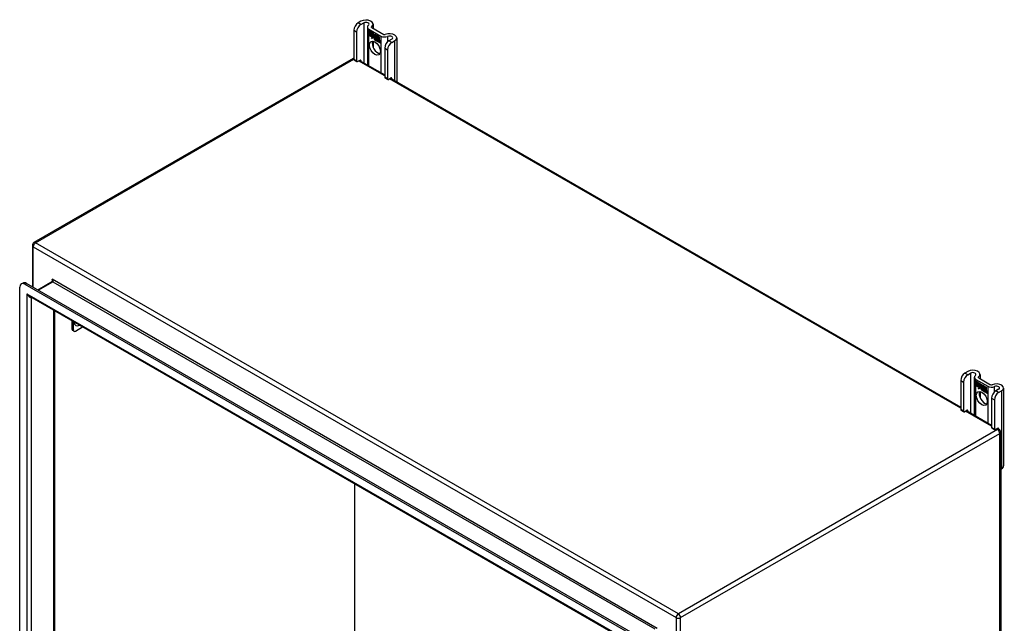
# Model space of a CAD drawing. Header units: inches. Extents: x 11 to 168, y 11 to 114.
# Tile 62 of 62: x 142 to 168, y 67 to 83. Entities that reach past the tile are written whole.
import ezdxf

# ---------------------------------------------------------------- set-up
doc = ezdxf.new("R2010")
doc.units = ezdxf.units.IN
doc.header["$MEASUREMENT"] = 0
doc.layers.add('Visible Edges(ANSI)', color=7, linetype='Continuous', lineweight=25)
doc.layers.add('Visible Tangent Edges(ANSI)', color=7, linetype='Continuous', lineweight=25)

msp = doc.modelspace()

# ---------------------------------------------------------------- linework, layer by layer
at = {"layer": 'Visible Edges(ANSI)'}
for p, q in [((151.426, 83.287), (151.35, 83.244)), ((151.425, 83.201), (151.5, 83.244)), ((151.597, 83.135), (151.597, 82.144)), ((151.711, 83.122), (152.024, 82.942)), ((151.746, 83.211), (151.746, 83.103)), ((151.24, 83.053), (151.24, 82.287)), ((151.314, 83.01), (151.314, 82.244)), ((151.637, 83.08), (151.95, 82.899)), ((151.64, 83.027), (151.759, 82.959)), ((151.64, 82.994), (151.64, 83.027)), ((151.64, 82.994), (151.641, 82.995)), ((151.728, 82.944), (151.64, 82.994)), ((151.64, 82.957), (151.64, 82.99)), ((151.64, 82.99), (151.728, 82.94)), ((151.64, 82.957), (151.641, 82.957)), ((151.728, 82.907), (151.64, 82.957)), ((151.64, 82.953), (151.728, 82.902)), ((151.64, 82.92), (151.64, 82.953)), ((151.64, 82.92), (151.641, 82.92)), ((151.726, 82.87), (151.64, 82.92)), ((151.641, 83.026), (151.641, 82.995)), ((151.641, 83.026), (151.642, 83.026)), ((151.758, 82.958), (151.641, 83.026)), ((151.641, 82.995), (151.727, 82.945)), ((151.641, 82.989), (151.641, 82.957)), ((151.641, 82.989), (151.642, 82.989)), ((151.727, 82.939), (151.641, 82.989)), ((151.641, 82.957), (151.727, 82.908)), ((151.641, 82.952), (151.642, 82.952)), ((151.727, 82.902), (151.641, 82.952)), ((151.641, 82.952), (151.641, 82.92)), ((151.641, 82.92), (151.727, 82.87)), ((151.704, 82.834), (151.726, 82.87)), ((151.743, 82.859), (151.704, 82.834)), ((151.727, 82.87), (151.706, 82.837)), ((151.706, 82.837), (151.743, 82.86)), ((151.708, 82.837), (151.743, 82.86)), ((151.726, 82.87), (151.727, 82.871)), ((151.727, 82.945), (151.727, 82.973)), ((151.727, 82.973), (151.73, 82.971)), ((151.727, 82.945), (151.728, 82.945)), ((151.727, 82.939), (151.728, 82.94)), ((151.727, 82.908), (151.727, 82.939)), ((151.727, 82.908), (151.728, 82.908)), ((151.727, 82.902), (151.728, 82.902)), ((151.727, 82.874), (151.727, 82.902)), ((151.727, 82.874), (151.728, 82.874)), ((151.729, 82.873), (151.727, 82.874)), ((151.728, 82.972), (151.728, 82.944)), ((151.728, 82.972), (151.728, 82.972)), ((151.73, 82.971), (151.728, 82.972)), ((151.728, 82.94), (151.728, 82.907)), ((151.728, 82.902), (151.728, 82.874)), ((151.728, 82.874), (151.741, 82.895)), ((151.728, 82.874), (151.73, 82.874)), ((151.728, 82.874), (151.728, 82.874)), ((151.741, 82.893), (151.729, 82.873)), ((151.729, 82.874), (151.729, 82.874)), ((151.73, 82.971), (151.761, 82.902)), ((151.73, 82.971), (151.73, 82.971)), ((151.76, 82.902), (151.73, 82.971)), ((151.741, 82.895), (151.743, 82.884)), ((151.741, 82.893), (151.741, 82.894)), ((151.741, 82.894), (151.741, 82.893)), ((151.743, 82.882), (151.741, 82.893)), ((151.761, 82.902), (151.743, 82.882)), ((151.743, 82.884), (151.76, 82.902)), ((151.743, 82.884), (151.744, 82.885)), ((151.743, 82.86), (151.745, 82.845)), ((151.743, 82.859), (151.743, 82.859)), ((151.745, 82.844), (151.743, 82.859)), ((151.761, 82.902), (151.744, 82.885)), ((151.744, 82.884), (151.744, 82.884)), ((151.745, 82.845), (151.773, 82.874)), ((151.773, 82.872), (151.745, 82.844)), ((151.747, 82.846), (151.773, 82.873)), ((151.758, 82.958), (151.759, 82.958)), ((151.774, 82.922), (151.758, 82.958)), ((151.759, 82.959), (151.774, 82.923)), ((151.76, 82.902), (151.761, 82.903)), ((151.773, 82.874), (151.779, 82.858)), ((151.773, 82.872), (151.773, 82.873)), ((151.779, 82.857), (151.773, 82.872)), ((151.774, 82.923), (151.787, 82.943)), ((151.787, 82.942), (151.774, 82.922)), ((151.774, 82.923), (151.776, 82.924)), ((151.775, 82.923), (151.775, 82.924)), ((151.779, 82.857), (151.78, 82.858)), ((151.78, 82.859), (151.78, 82.858)), ((151.786, 82.892), (151.817, 82.921)), ((151.786, 82.892), (151.788, 82.892)), ((151.804, 82.852), (151.786, 82.892)), ((151.787, 82.943), (151.846, 82.908)), ((151.787, 82.942), (151.787, 82.942)), ((151.845, 82.908), (151.787, 82.942)), ((151.787, 82.942), (151.787, 82.942)), ((151.817, 82.92), (151.787, 82.891)), ((151.787, 82.891), (151.805, 82.85)), ((151.788, 82.892), (151.817, 82.921)), ((151.788, 82.892), (151.788, 82.892)), ((151.817, 82.921), (151.82, 82.919)), ((151.817, 82.92), (151.818, 82.921)), ((151.819, 82.919), (151.817, 82.92)), ((151.819, 82.919), (151.82, 82.919)), ((151.819, 82.841), (151.819, 82.919)), ((151.82, 82.919), (151.82, 82.842)), ((151.845, 82.908), (151.846, 82.908)), ((151.845, 82.811), (151.845, 82.908)), ((151.846, 82.908), (151.846, 82.808)), ((151.849, 82.813), (151.849, 82.906)), ((151.849, 82.906), (151.876, 82.891)), ((151.85, 82.905), (151.851, 82.906)), ((151.85, 82.905), (151.85, 82.815)), ((151.875, 82.891), (151.85, 82.905)), ((151.875, 82.891), (151.876, 82.891)), ((151.875, 82.81), (151.875, 82.891)), ((151.876, 82.891), (151.876, 82.809)), ((151.879, 82.807), (151.879, 82.889)), ((151.879, 82.889), (151.906, 82.874)), ((151.88, 82.888), (151.88, 82.807)), ((151.88, 82.888), (151.88, 82.888)), ((151.905, 82.874), (151.88, 82.888)), ((151.905, 82.874), (151.906, 82.874)), ((151.905, 82.794), (151.905, 82.874)), ((151.906, 82.874), (151.906, 82.793)), ((151.706, 82.837), (151.708, 82.837)), ((151.707, 82.837), (151.706, 82.835)), ((151.745, 82.845), (151.747, 82.846)), ((151.746, 82.846), (151.746, 82.845)), ((151.746, 82.765), (151.746, 82.607)), ((151.78, 82.853), (151.782, 82.854)), ((151.781, 82.829), (151.814, 82.811)), ((151.782, 82.828), (151.782, 82.829)), ((151.814, 82.81), (151.782, 82.828)), ((151.783, 82.837), (151.804, 82.825)), ((151.783, 82.837), (151.783, 82.837)), ((151.805, 82.824), (151.783, 82.837)), ((151.787, 82.844), (151.789, 82.845)), ((151.803, 82.848), (151.803, 82.848)), ((151.804, 82.852), (151.804, 82.852)), ((151.804, 82.825), (151.805, 82.825)), ((151.805, 82.825), (151.805, 82.825)), ((151.808, 82.8), (151.808, 82.801)), ((151.808, 82.801), (151.808, 82.792)), ((151.808, 82.792), (151.808, 82.8)), ((151.808, 82.792), (151.808, 82.793)), ((151.813, 82.786), (151.835, 82.802)), ((151.813, 82.786), (151.815, 82.787)), ((151.827, 82.778), (151.813, 82.786)), ((151.814, 82.811), (151.815, 82.811)), ((151.835, 82.802), (151.814, 82.786)), ((151.814, 82.786), (151.827, 82.779)), ((151.815, 82.811), (151.815, 82.811)), ((151.835, 82.802), (151.815, 82.787)), ((151.815, 82.787), (151.815, 82.787)), ((151.819, 82.841), (151.82, 82.842)), ((151.839, 82.83), (151.819, 82.841)), ((151.82, 82.842), (151.839, 82.83)), ((151.835, 82.802), (151.823, 82.836)), ((151.823, 82.836), (151.837, 82.828)), ((151.824, 82.835), (151.824, 82.836)), ((151.824, 82.835), (151.835, 82.802)), ((151.837, 82.828), (151.824, 82.835)), ((151.827, 82.779), (151.839, 82.792)), ((151.839, 82.791), (151.827, 82.778)), ((151.827, 82.779), (151.829, 82.779)), ((151.828, 82.779), (151.828, 82.779)), ((151.829, 82.779), (151.84, 82.791)), ((151.835, 82.802), (151.835, 82.802)), ((151.837, 82.828), (151.837, 82.828)), ((151.844, 82.805), (151.837, 82.828)), ((151.837, 82.828), (151.844, 82.805)), ((151.839, 82.83), (151.845, 82.811)), ((151.839, 82.83), (151.84, 82.83)), ((151.846, 82.808), (151.839, 82.83)), ((151.839, 82.792), (151.842, 82.79)), ((151.839, 82.791), (151.84, 82.791)), ((151.841, 82.79), (151.839, 82.791)), ((151.841, 82.79), (151.842, 82.79)), ((151.848, 82.766), (151.841, 82.79)), ((151.842, 82.79), (151.848, 82.766)), ((151.844, 82.805), (151.844, 82.805)), ((151.846, 82.804), (151.844, 82.805)), ((151.844, 82.805), (151.846, 82.804)), ((151.845, 82.811), (151.846, 82.812)), ((151.846, 82.804), (151.858, 82.816)), ((151.858, 82.815), (151.846, 82.804)), ((151.846, 82.804), (151.847, 82.805)), ((151.858, 82.816), (151.847, 82.805)), ((151.847, 82.805), (151.847, 82.805)), ((151.848, 82.766), (151.862, 82.759)), ((151.848, 82.766), (151.849, 82.766)), ((151.862, 82.758), (151.848, 82.766)), ((151.856, 82.82), (151.849, 82.813)), ((151.85, 82.815), (151.856, 82.821)), ((151.85, 82.815), (151.851, 82.816)), ((151.85, 82.794), (151.871, 82.808)), ((151.85, 82.794), (151.851, 82.795)), ((151.862, 82.759), (151.85, 82.794)), ((151.851, 82.816), (151.856, 82.821)), ((151.851, 82.815), (151.851, 82.815)), ((151.851, 82.795), (151.871, 82.808)), ((151.872, 82.808), (151.851, 82.793)), ((151.851, 82.794), (151.851, 82.795)), ((151.851, 82.793), (151.862, 82.758)), ((151.856, 82.821), (151.875, 82.81)), ((151.856, 82.82), (151.857, 82.82)), ((151.876, 82.809), (151.856, 82.82)), ((151.858, 82.815), (151.858, 82.816)), ((151.858, 82.816), (151.872, 82.808)), ((151.871, 82.808), (151.858, 82.815)), ((151.862, 82.759), (151.862, 82.759)), ((151.869, 82.754), (151.877, 82.805)), ((151.877, 82.804), (151.869, 82.754)), ((151.869, 82.754), (151.869, 82.755)), ((151.869, 82.754), (151.88, 82.748)), ((151.88, 82.747), (151.869, 82.754)), ((151.871, 82.808), (151.871, 82.808)), ((151.875, 82.81), (151.876, 82.81)), ((151.877, 82.805), (151.887, 82.799)), ((151.877, 82.804), (151.878, 82.804)), ((151.887, 82.799), (151.877, 82.804)), ((151.879, 82.807), (151.88, 82.807)), ((151.89, 82.8), (151.879, 82.807)), ((151.88, 82.807), (151.891, 82.801)), ((151.88, 82.748), (151.883, 82.769)), ((151.884, 82.768), (151.88, 82.747)), ((151.88, 82.748), (151.88, 82.749)), ((151.886, 82.79), (151.887, 82.799)), ((151.887, 82.799), (151.886, 82.79)), ((151.886, 82.79), (151.886, 82.79)), ((151.889, 82.788), (151.886, 82.79)), ((151.886, 82.79), (151.889, 82.788)), ((151.887, 82.799), (151.887, 82.799)), ((151.889, 82.788), (151.89, 82.789)), ((151.891, 82.801), (151.89, 82.795)), ((151.89, 82.8), (151.891, 82.801)), ((151.89, 82.794), (151.89, 82.8)), ((151.89, 82.794), (151.892, 82.795)), ((151.89, 82.789), (151.89, 82.789)), ((151.891, 82.796), (151.891, 82.795)), ((151.891, 82.784), (151.892, 82.784)), ((151.892, 82.79), (151.894, 82.791)), ((151.904, 82.769), (151.899, 82.737)), ((151.899, 82.737), (151.904, 82.769)), ((151.899, 82.737), (151.91, 82.731)), ((151.899, 82.737), (151.899, 82.737)), ((151.91, 82.73), (151.899, 82.737)), ((151.905, 82.794), (151.906, 82.794)), ((151.91, 82.731), (151.913, 82.751)), ((151.914, 82.751), (151.91, 82.73)), ((151.91, 82.731), (151.91, 82.731)), ((151.913, 82.751), (151.914, 82.752)), ((151.917, 82.77), (151.918, 82.77)), ((151.919, 82.766), (151.92, 82.766)), ((151.921, 82.773), (151.922, 82.774)), ((151.921, 82.766), (151.922, 82.767)), ((151.928, 82.72), (151.934, 82.752)), ((151.928, 82.72), (151.929, 82.72)), ((151.94, 82.713), (151.928, 82.72)), ((151.934, 82.751), (151.929, 82.72)), ((151.929, 82.72), (151.939, 82.714)), ((151.939, 82.714), (151.945, 82.745)), ((151.939, 82.714), (151.94, 82.714)), ((151.946, 82.745), (151.94, 82.713)), ((152.235, 82.82), (152.16, 82.776)), ((152.234, 82.734), (152.31, 82.777)), ((152.364, 82.854), (152.364, 81.701)), ((152.05, 82.585), (152.05, 81.819)), ((152.124, 82.542), (152.124, 81.777)), ((151.221, 82.313), (142.855, 77.482)), ((151.246, 82.273), (151.321, 82.23)), ((151.336, 82.231), (151.404, 82.27)), ((151.391, 82.263), (152.05, 81.883)), ((151.426, 82.258), (151.426, 82.243)), ((152.056, 81.805), (152.13, 81.762)), ((152.146, 81.764), (152.213, 81.803)), ((152.201, 81.796), (167.15, 73.164)), ((152.235, 81.79), (152.235, 81.775)), ((142.813, 77.409), (142.813, 76.323)), ((142.522, 76.4), (142.559, 76.422)), ((158.626, 67.193), (142.658, 76.412)), ((143.337, 76.458), (142.958, 76.239)), ((142.481, 61.138), (142.481, 76.31)), ((142.62, 76.391), (158.589, 67.171)), ((158.497, 66.975), (142.747, 76.068)), ((143.393, 75.695), (143.393, 61.521)), ((143.849, 75.432), (143.849, 75.217)), ((143.888, 75.194), (143.888, 75.409)), ((143.905, 75.158), (143.866, 75.181)), ((143.944, 75.162), (144.13, 75.27)), ((167.336, 74.102), (167.26, 74.058)), ((167.15, 73.867), (167.15, 73.101)), ((167.224, 73.824), (167.224, 73.058)), ((167.335, 74.015), (167.41, 74.059)), ((167.507, 73.95), (167.507, 72.958)), ((167.547, 73.894), (167.86, 73.713)), ((167.55, 73.841), (167.669, 73.773)), ((167.55, 73.809), (167.55, 73.841)), ((167.551, 73.84), (167.551, 73.841)), ((167.551, 73.84), (167.551, 73.809)), ((167.668, 73.773), (167.551, 73.84)), ((167.621, 73.937), (167.934, 73.756)), ((167.656, 74.025), (167.656, 73.917)), ((167.55, 73.809), (167.551, 73.809)), ((167.638, 73.758), (167.55, 73.809)), ((167.55, 73.772), (167.55, 73.804)), ((167.55, 73.804), (167.638, 73.754)), ((167.55, 73.772), (167.551, 73.772)), ((167.638, 73.721), (167.55, 73.772)), ((167.55, 73.767), (167.638, 73.717)), ((167.55, 73.734), (167.55, 73.767)), ((167.55, 73.734), (167.551, 73.735)), ((167.636, 73.685), (167.55, 73.734)), ((167.551, 73.809), (167.637, 73.759)), ((167.551, 73.803), (167.551, 73.804)), ((167.551, 73.803), (167.551, 73.772)), ((167.637, 73.754), (167.551, 73.803)), ((167.551, 73.772), (167.637, 73.722)), ((167.551, 73.766), (167.551, 73.766)), ((167.637, 73.716), (167.551, 73.766)), ((167.551, 73.766), (167.551, 73.735)), ((167.551, 73.735), (167.637, 73.685)), ((167.614, 73.649), (167.636, 73.685)), ((167.653, 73.673), (167.614, 73.649)), ((167.637, 73.685), (167.616, 73.651)), ((167.616, 73.651), (167.653, 73.675)), ((167.616, 73.651), (167.618, 73.652)), ((167.617, 73.651), (167.616, 73.65)), ((167.618, 73.652), (167.653, 73.675)), ((167.636, 73.685), (167.637, 73.685)), ((167.637, 73.759), (167.637, 73.787)), ((167.637, 73.787), (167.64, 73.786)), ((167.637, 73.759), (167.638, 73.759)), ((167.637, 73.754), (167.638, 73.754)), ((167.637, 73.722), (167.637, 73.754)), ((167.637, 73.722), (167.638, 73.722)), ((167.637, 73.716), (167.638, 73.717)), ((167.637, 73.688), (167.637, 73.716)), ((167.637, 73.688), (167.638, 73.688)), ((167.639, 73.687), (167.637, 73.688)), ((167.638, 73.786), (167.638, 73.787)), ((167.638, 73.786), (167.638, 73.758)), ((167.64, 73.785), (167.638, 73.786)), ((167.638, 73.754), (167.638, 73.721)), ((167.638, 73.717), (167.638, 73.688)), ((167.638, 73.688), (167.651, 73.709)), ((167.638, 73.688), (167.639, 73.689)), ((167.638, 73.688), (167.638, 73.688)), ((167.651, 73.708), (167.639, 73.687)), ((167.639, 73.689), (167.639, 73.689)), ((167.64, 73.786), (167.671, 73.716)), ((167.64, 73.785), (167.64, 73.785)), ((167.67, 73.717), (167.64, 73.785)), ((167.651, 73.709), (167.653, 73.698)), ((167.651, 73.708), (167.651, 73.708)), ((167.653, 73.697), (167.651, 73.708)), ((167.651, 73.708), (167.651, 73.708)), ((167.653, 73.698), (167.67, 73.717)), ((167.671, 73.716), (167.653, 73.697)), ((167.653, 73.698), (167.654, 73.699)), ((167.653, 73.675), (167.655, 73.659)), ((167.653, 73.673), (167.653, 73.674)), ((167.655, 73.658), (167.653, 73.673)), ((167.671, 73.717), (167.654, 73.699)), ((167.654, 73.698), (167.654, 73.699)), ((167.655, 73.659), (167.682, 73.688)), ((167.682, 73.687), (167.655, 73.658)), ((167.655, 73.659), (167.656, 73.66)), ((167.656, 73.66), (167.683, 73.688)), ((167.656, 73.66), (167.656, 73.659)), ((167.656, 73.579), (167.656, 73.421)), ((167.668, 73.773), (167.669, 73.773)), ((167.684, 73.736), (167.668, 73.773)), ((167.669, 73.773), (167.684, 73.737)), ((167.67, 73.717), (167.671, 73.717)), ((167.682, 73.688), (167.689, 73.672)), ((167.682, 73.687), (167.683, 73.687)), ((167.689, 73.672), (167.682, 73.687)), ((167.684, 73.737), (167.697, 73.757)), ((167.697, 73.756), (167.684, 73.736)), ((167.684, 73.737), (167.686, 73.738)), ((167.685, 73.738), (167.685, 73.738)), ((167.689, 73.672), (167.69, 73.672)), ((167.69, 73.673), (167.69, 73.672)), ((167.69, 73.667), (167.692, 73.668)), ((167.691, 73.644), (167.724, 73.625)), ((167.692, 73.651), (167.693, 73.651)), ((167.715, 73.638), (167.692, 73.651)), ((167.692, 73.643), (167.692, 73.643)), ((167.724, 73.624), (167.692, 73.643)), ((167.693, 73.651), (167.714, 73.639)), ((167.696, 73.706), (167.727, 73.736)), ((167.696, 73.706), (167.698, 73.707)), ((167.714, 73.666), (167.696, 73.706)), ((167.697, 73.756), (167.697, 73.757)), ((167.697, 73.757), (167.756, 73.723)), ((167.697, 73.757), (167.697, 73.756)), ((167.755, 73.723), (167.697, 73.756)), ((167.727, 73.735), (167.697, 73.706)), ((167.697, 73.706), (167.715, 73.665)), ((167.697, 73.659), (167.699, 73.66)), ((167.698, 73.707), (167.727, 73.735)), ((167.698, 73.706), (167.698, 73.707)), ((167.713, 73.662), (167.713, 73.663)), ((167.714, 73.666), (167.714, 73.666)), ((167.714, 73.639), (167.715, 73.64)), ((167.715, 73.64), (167.715, 73.639)), ((167.718, 73.615), (167.718, 73.615)), ((167.718, 73.607), (167.718, 73.615)), ((167.718, 73.615), (167.718, 73.606)), ((167.718, 73.607), (167.718, 73.607)), ((167.723, 73.601), (167.745, 73.616)), ((167.723, 73.601), (167.724, 73.601)), ((167.737, 73.592), (167.723, 73.601)), ((167.724, 73.625), (167.725, 73.626)), ((167.745, 73.617), (167.724, 73.601)), ((167.745, 73.616), (167.724, 73.601)), ((167.724, 73.601), (167.737, 73.593)), ((167.724, 73.601), (167.725, 73.601)), ((167.725, 73.625), (167.725, 73.625)), ((167.727, 73.736), (167.73, 73.734)), ((167.727, 73.735), (167.728, 73.735)), ((167.729, 73.734), (167.727, 73.735)), ((167.729, 73.734), (167.73, 73.734)), ((167.729, 73.656), (167.729, 73.734)), ((167.729, 73.656), (167.73, 73.656)), ((167.749, 73.644), (167.729, 73.656)), ((167.73, 73.734), (167.73, 73.656)), ((167.73, 73.656), (167.749, 73.645)), ((167.745, 73.616), (167.733, 73.651)), ((167.733, 73.651), (167.747, 73.643)), ((167.733, 73.65), (167.745, 73.616)), ((167.733, 73.65), (167.734, 73.65)), ((167.747, 73.642), (167.733, 73.65)), ((167.737, 73.593), (167.749, 73.606)), ((167.749, 73.605), (167.737, 73.592)), ((167.737, 73.593), (167.738, 73.594)), ((167.738, 73.594), (167.749, 73.606)), ((167.738, 73.594), (167.738, 73.593)), ((167.745, 73.616), (167.745, 73.617)), ((167.747, 73.643), (167.754, 73.62)), ((167.747, 73.642), (167.747, 73.642)), ((167.753, 73.619), (167.747, 73.642)), ((167.749, 73.645), (167.755, 73.626)), ((167.749, 73.644), (167.749, 73.644)), ((167.756, 73.622), (167.749, 73.644)), ((167.749, 73.606), (167.752, 73.604)), ((167.749, 73.605), (167.75, 73.606)), ((167.751, 73.604), (167.749, 73.605)), ((167.751, 73.604), (167.752, 73.604)), ((167.758, 73.58), (167.751, 73.604)), ((167.752, 73.604), (167.758, 73.581)), ((167.753, 73.619), (167.754, 73.62)), ((167.756, 73.618), (167.753, 73.619)), ((167.754, 73.62), (167.756, 73.619)), ((167.755, 73.723), (167.756, 73.723)), ((167.755, 73.626), (167.755, 73.723)), ((167.755, 73.626), (167.756, 73.626)), ((167.756, 73.723), (167.756, 73.622)), ((167.756, 73.619), (167.767, 73.631)), ((167.768, 73.63), (167.756, 73.618)), ((167.756, 73.619), (167.757, 73.62)), ((167.768, 73.63), (167.757, 73.62)), ((167.757, 73.619), (167.757, 73.619)), ((167.758, 73.581), (167.771, 73.573)), ((167.758, 73.58), (167.759, 73.581)), ((167.772, 73.572), (167.758, 73.58)), ((167.759, 73.628), (167.759, 73.721)), ((167.759, 73.721), (167.786, 73.706)), ((167.766, 73.634), (167.759, 73.628)), ((167.76, 73.72), (167.76, 73.629)), ((167.76, 73.72), (167.76, 73.72)), ((167.785, 73.705), (167.76, 73.72)), ((167.76, 73.629), (167.766, 73.635)), ((167.76, 73.629), (167.761, 73.63)), ((167.76, 73.608), (167.781, 73.622)), ((167.782, 73.622), (167.76, 73.608)), ((167.76, 73.608), (167.761, 73.609)), ((167.771, 73.573), (167.76, 73.608)), ((167.76, 73.608), (167.772, 73.572)), ((167.761, 73.63), (167.766, 73.635)), ((167.761, 73.63), (167.761, 73.629)), ((167.761, 73.609), (167.781, 73.623)), ((167.761, 73.608), (167.761, 73.609)), ((167.766, 73.635), (167.785, 73.624)), ((167.766, 73.634), (167.767, 73.635)), ((167.786, 73.623), (167.766, 73.634)), ((167.767, 73.631), (167.782, 73.622)), ((167.768, 73.63), (167.768, 73.63)), ((167.781, 73.622), (167.768, 73.63)), ((167.771, 73.573), (167.772, 73.573)), ((167.778, 73.569), (167.787, 73.619)), ((167.778, 73.569), (167.779, 73.569)), ((167.79, 73.562), (167.778, 73.569)), ((167.787, 73.619), (167.779, 73.569)), ((167.779, 73.569), (167.79, 73.563)), ((167.781, 73.622), (167.781, 73.623)), ((167.785, 73.705), (167.786, 73.706)), ((167.785, 73.624), (167.785, 73.705)), ((167.785, 73.624), (167.786, 73.624)), ((167.786, 73.706), (167.786, 73.623)), ((167.787, 73.619), (167.788, 73.619)), ((167.796, 73.613), (167.787, 73.619)), ((167.787, 73.619), (167.797, 73.614)), ((167.789, 73.621), (167.789, 73.703)), ((167.789, 73.703), (167.816, 73.688)), ((167.789, 73.621), (167.79, 73.621)), ((167.8, 73.615), (167.789, 73.621)), ((167.79, 73.703), (167.79, 73.621)), ((167.79, 73.703), (167.79, 73.703)), ((167.815, 73.688), (167.79, 73.703)), ((167.79, 73.621), (167.801, 73.615)), ((167.79, 73.563), (167.793, 73.583)), ((167.794, 73.583), (167.79, 73.562)), ((167.796, 73.613), (167.797, 73.614)), ((167.797, 73.614), (167.796, 73.604)), ((167.796, 73.604), (167.796, 73.613)), ((167.796, 73.604), (167.796, 73.604)), ((167.799, 73.602), (167.796, 73.604)), ((167.796, 73.604), (167.799, 73.603)), ((167.799, 73.603), (167.8, 73.604)), ((167.801, 73.615), (167.8, 73.61)), ((167.8, 73.615), (167.801, 73.615)), ((167.8, 73.609), (167.8, 73.615)), ((167.8, 73.609), (167.802, 73.61)), ((167.8, 73.603), (167.8, 73.603)), ((167.801, 73.61), (167.801, 73.609)), ((167.801, 73.598), (167.802, 73.599)), ((167.802, 73.605), (167.803, 73.605)), ((167.808, 73.551), (167.814, 73.583)), ((167.814, 73.583), (167.809, 73.552)), ((167.815, 73.688), (167.816, 73.688)), ((167.815, 73.608), (167.815, 73.688)), ((167.815, 73.608), (167.816, 73.608)), ((167.816, 73.688), (167.816, 73.607)), ((167.82, 73.545), (167.823, 73.566)), ((167.824, 73.565), (167.82, 73.545)), ((167.823, 73.566), (167.824, 73.566)), ((167.826, 73.584), (167.828, 73.585)), ((167.829, 73.58), (167.83, 73.581)), ((167.831, 73.588), (167.832, 73.589)), ((167.831, 73.581), (167.832, 73.582)), ((167.838, 73.534), (167.843, 73.566)), ((167.844, 73.566), (167.839, 73.534)), ((168.145, 73.634), (168.07, 73.591)), ((168.144, 73.548), (168.219, 73.591)), ((168.274, 73.668), (168.274, 71.627)), ((167.79, 73.563), (167.79, 73.563)), ((167.808, 73.551), (167.809, 73.552)), ((167.82, 73.545), (167.808, 73.551)), ((167.809, 73.552), (167.82, 73.545)), ((167.82, 73.545), (167.82, 73.546)), ((167.838, 73.534), (167.839, 73.535)), ((167.85, 73.527), (167.838, 73.534)), ((167.839, 73.534), (167.849, 73.528)), ((167.849, 73.528), (167.855, 73.559)), ((167.849, 73.528), (167.85, 73.529)), ((167.856, 73.559), (167.85, 73.527)), ((167.96, 73.4), (167.96, 72.634)), ((168.034, 73.357), (168.034, 72.591)), ((167.156, 73.087), (167.231, 73.044)), ((167.246, 73.046), (167.314, 73.085)), ((167.301, 73.077), (167.96, 72.697)), ((167.336, 73.072), (167.336, 73.057)), ((167.966, 72.62), (168.04, 72.577)), ((168.056, 72.578), (168.123, 72.617)), ((168.11, 72.61), (168.157, 72.583)), ((168.145, 72.605), (168.145, 72.59)), ((168.199, 72.51), (168.199, 56.318)), ((168.199, 71.538), (168.219, 71.55)), ((151.263, 66.493), (151.263, 71.152))]:
    msp.add_line(p, q, dxfattribs=at)
at = {"layer": 'Visible Edges(ANSI)', "flags": 128}
msp.add_lwpolyline([(143.34, 76.472), (143.34, 76.466), (143.339, 76.462), (143.338, 76.459), (143.337, 76.458)], dxfattribs=at)
at = {"layer": 'Visible Edges(ANSI)'}
for centre, start, end in [((151.263, 82.24), 105.8776, 120), ((142.897, 77.409), 120, 180), ((168.115, 72.51), 0, 60)]:
    msp.add_arc(centre, 0.084, start, end, dxfattribs=at)
for centre, major_axis, start_param, end_param in [((151.35, 83.116), (-0.078, -0.135), 3.926991, 5.497787), ((151.425, 83.074), (0.078, 0.135), 0.785398, 2.356194), ((151.558, 83.211), (0.188, 0), 5.640144, 8.63938), ((151.558, 83.211), (0.0825, 0), 5.640144, 8.63938), ((151.733, 83.135), (-0.136, 0), 5.640144, 7.068583), ((151.733, 83.135), (-0.031, 0), 5.640144, 7.068583), ((151.799, 82.821), (-0.021, 0.0364), 5.317289, 6.229324), ((151.799, 82.821), (-0.0206, 0.0357), 5.272274, 6.251395), ((151.8, 82.822), (-0.0206, 0.0357), 6.047724, 6.251395), ((151.799, 82.821), (-0.0187, 0.0323), 5.330385, 6.268672), ((151.799, 82.821), (-0.0183, 0.0317), 5.329545, 6.268672), ((152.046, 82.955), (-0.136, 0), 0.785398, 2.213838), ((152.046, 82.955), (0.031, 0), 3.926991, 5.35543), ((152.177, 82.854), (0.188, 0), 5.497787, 8.497023), ((152.177, 82.854), (0.0825, 0), 5.497787, 8.497023), ((151.868, 82.624), (-0.102, 0.176), 0.374433, 2.76716), ((151.787, 82.822), (-0.0123, 0.0214), 0.72544, 2.208898), ((151.805, 82.81), (-0.0249, 0.0431), 6.268672, 7.008625), ((151.805, 82.81), (-0.0245, 0.0424), 6.268672, 7.008625), ((151.787, 82.822), (0.012, -0.0207), 3.867033, 5.35049), ((151.806, 82.811), (-0.0249, 0.0431), 0.028947, 0.295885), ((151.79, 82.821), (-0.0064, 0.011), 0.453624, 1.914249), ((151.79, 82.821), (0.006, -0.0104), 3.639467, 5.055842), ((151.8, 82.822), (-0.0183, 0.0317), 6.051884, 6.268672), ((151.806, 82.811), (-0.0245, 0.0424), 6.268672, 6.283185), ((151.798, 82.826), (-0.0109, 0.0188), 5.836026, 6.985262), ((151.798, 82.826), (-0.0105, 0.0182), 5.836026, 6.946368), ((151.792, 82.86), (-0.0379, 0.0657), 2.208898, 2.658734), ((151.799, 82.827), (-0.0109, 0.0188), 0.065067, 0.331662), ((151.792, 82.86), (0.0376, -0.0651), 5.35049, 5.792995), ((151.798, 82.836), (-0.0196, 0.0339), 1.914249, 2.72139), ((151.798, 82.836), (0.0192, -0.0332), 5.055842, 5.891549), ((151.799, 82.827), (-0.0105, 0.0182), 6.079217, 6.283185), ((151.796, 82.833), (0.0072, -0.0125), 1.678399, 2.694434), ((151.796, 82.833), (-0.0068, 0.0119), 4.819991, 5.836026), ((151.797, 82.834), (0.006, -0.0103), 0.287189, 1.678399), ((151.802, 82.834), (0.0095, -0.0165), 1.201563, 2.270327), ((151.802, 82.834), (-0.0091, 0.0158), 4.343155, 5.413588), ((151.797, 82.834), (0.0063, -0.011), 0.251695, 1.678399), ((151.791, 82.835), (0.0173, -0.0299), 0.38335, 1.201563), ((151.791, 82.835), (0.0176, -0.0305), 0.369234, 1.201563), ((151.924, 82.737), (-0.0294, 0.051), 0.219898, 0.610865), ((151.924, 82.737), (-0.0291, 0.0503), 0.219898, 0.610865), ((151.907, 82.765), (-0.0146, 0.0253), 5.48867, 6.513784), ((151.907, 82.765), (-0.015, 0.026), 5.48867, 6.499805), ((151.899, 82.77), (-0.0083, 0.0143), 5.603031, 6.503084), ((151.899, 82.77), (-0.0079, 0.0136), 5.603031, 6.503084), ((151.926, 82.738), (-0.0294, 0.051), 0.219898, 0.291612), ((151.905, 82.769), (-0.0154, 0.0266), 5.501665, 6.243634), ((151.905, 82.769), (-0.015, 0.026), 5.47676, 6.310847), ((151.908, 82.766), (-0.015, 0.026), 0.047158, 0.216619), ((151.9, 82.771), (-0.0083, 0.0143), 0.085815, 0.219898), ((151.907, 82.769), (-0.015, 0.026), 6.059998, 6.283185), ((151.9, 82.771), (-0.0079, 0.0136), 6.100483, 6.283185), ((151.908, 82.766), (-0.0146, 0.0253), 6.06115, 6.283185), ((151.898, 82.777), (0.00412, -0.00714), 1.196548, 2.461438), ((151.898, 82.777), (-0.00375, 0.0065), 4.33814, 5.603031), ((151.893, 82.777), (-0.0077, 0.0133), 3.752458, 4.33814), ((151.893, 82.777), (0.0081, -0.014), 0.610865, 1.196548), ((151.907, 82.779), (-0.006, 0.0103), 4.223571, 5.48867), ((151.907, 82.779), (0.0063, -0.011), 1.081978, 2.347078), ((151.954, 82.72), (-0.0294, 0.051), 0.236534, 0.625184), ((151.954, 82.72), (-0.0291, 0.0503), 0.236639, 0.625276), ((151.891, 82.782), (-0.0176, 0.0305), 3.88819, 4.223571), ((151.891, 82.782), (0.018, -0.0312), 0.848525, 1.081978), ((151.936, 82.747), (-0.015, 0.0259), 5.492181, 6.733718), ((151.936, 82.747), (-0.0153, 0.0266), 5.492181, 6.613939), ((151.893, 82.783), (-0.0176, 0.0305), 3.959823, 3.971212), ((151.937, 82.748), (-0.0153, 0.0266), 0.046088, 0.313087), ((151.929, 82.753), (-0.0082, 0.0143), 5.604299, 6.503622), ((151.929, 82.753), (-0.0079, 0.0136), 5.604299, 6.503242), ((151.956, 82.721), (-0.0294, 0.051), 0.236534, 0.291612), ((151.93, 82.754), (-0.0082, 0.0143), 0.085815, 0.220437), ((151.937, 82.748), (-0.015, 0.0259), 6.060079, 6.283185), ((151.93, 82.754), (-0.0079, 0.0136), 6.100483, 6.283185), ((151.928, 82.76), (0.00412, -0.00714), 1.196401, 2.462706), ((151.928, 82.76), (-0.00375, 0.0065), 4.337994, 5.604299), ((151.923, 82.76), (0.0081, -0.014), 0.610732, 1.196401), ((151.923, 82.76), (-0.0077, 0.0133), 3.752322, 4.337994), ((151.936, 82.762), (-0.0062, 0.0107), 4.249437, 5.492181), ((151.936, 82.762), (0.0066, -0.0114), 1.107844, 2.350588), ((151.921, 82.765), (-0.0176, 0.0305), 3.735005, 4.249437), ((151.921, 82.765), (0.018, -0.0312), 0.593412, 1.107844), ((152.16, 82.649), (-0.078, -0.135), 3.926991, 5.497787), ((152.234, 82.606), (0.078, 0.135), 0.785398, 2.356194), ((151.262, 82.3), (-0.0155, -0.0268), 5.497787, 6.283185), ((151.336, 82.257), (-0.0155, -0.0268), 5.497787, 7.068583), ((151.404, 82.245), (0.0155, 0.0268), 5.497787, 7.068583), ((152.072, 81.832), (-0.0155, -0.0268), 5.497787, 6.283185), ((152.146, 81.789), (-0.0155, -0.0268), 5.497787, 7.068583), ((152.213, 81.778), (0.0155, 0.0268), 5.497787, 7.068583), ((142.62, 76.23), (-0.098, 0.17), 5.497787, 7.068583), ((142.658, 76.251), (-0.098, 0.17), 5.497787, 6.283185), ((143.905, 75.249), (-0.0394, -0.0682), 5.497787, 6.283185), ((143.944, 75.226), (-0.0394, -0.0682), 5.497787, 7.068583), ((167.468, 74.025), (0.188, 0), 5.640144, 8.63938), ((167.26, 73.931), (-0.078, -0.135), 3.926991, 5.497787), ((167.335, 73.888), (0.078, 0.135), 0.785398, 2.356194), ((167.468, 74.025), (0.0825, 0), 5.640144, 8.63938), ((167.643, 73.95), (-0.136, 0), 5.640144, 7.068583), ((167.643, 73.95), (-0.031, 0), 5.640144, 7.068583), ((167.778, 73.438), (-0.102, 0.176), 0.374433, 2.76716), ((167.697, 73.636), (-0.0123, 0.0214), 0.72544, 2.208898), ((167.715, 73.625), (-0.0249, 0.0431), 6.268672, 7.008625), ((167.715, 73.625), (-0.0245, 0.0424), 6.268672, 7.008625), ((167.697, 73.636), (0.012, -0.0207), 3.867033, 5.35049), ((167.716, 73.626), (-0.0249, 0.0431), 0.028947, 0.295885), ((167.709, 73.635), (-0.021, 0.0364), 5.317289, 6.229324), ((167.709, 73.635), (-0.0206, 0.0357), 5.272274, 6.251395), ((167.71, 73.636), (-0.0206, 0.0357), 6.047724, 6.251395), ((167.709, 73.635), (-0.0187, 0.0323), 5.330385, 6.268672), ((167.7, 73.635), (-0.0064, 0.011), 0.453624, 1.914249), ((167.709, 73.635), (-0.0183, 0.0317), 5.329545, 6.268672), ((167.7, 73.635), (0.006, -0.0104), 3.639467, 5.055842), ((167.71, 73.636), (-0.0183, 0.0317), 6.051884, 6.268672), ((167.716, 73.626), (-0.0245, 0.0424), 6.268672, 6.283185), ((167.708, 73.641), (-0.0109, 0.0188), 5.836026, 6.985262), ((167.708, 73.641), (-0.0105, 0.0182), 5.836026, 6.946368), ((167.702, 73.674), (0.0376, -0.0651), 5.35049, 5.792995), ((167.702, 73.674), (-0.0379, 0.0657), 2.208898, 2.658734), ((167.709, 73.641), (-0.0109, 0.0188), 0.065067, 0.331662), ((167.708, 73.65), (0.0192, -0.0332), 5.055842, 5.891549), ((167.708, 73.65), (-0.0196, 0.0339), 1.914249, 2.72139), ((167.709, 73.641), (-0.0105, 0.0182), 6.079217, 6.283185), ((167.706, 73.647), (-0.0068, 0.0119), 4.819991, 5.836026), ((167.706, 73.647), (0.0072, -0.0125), 1.678399, 2.694434), ((167.707, 73.648), (0.0063, -0.011), 0.251695, 1.678399), ((167.707, 73.648), (0.006, -0.0103), 0.287189, 1.678399), ((167.712, 73.648), (0.0095, -0.0165), 1.201563, 2.270327), ((167.712, 73.648), (-0.0091, 0.0158), 4.343155, 5.413588), ((167.701, 73.649), (0.0173, -0.0299), 0.38335, 1.201563), ((167.701, 73.649), (0.0176, -0.0305), 0.369234, 1.201563), ((167.834, 73.551), (-0.0294, 0.051), 0.219898, 0.610865), ((167.834, 73.551), (-0.0291, 0.0503), 0.219898, 0.610865), ((167.817, 73.579), (-0.015, 0.026), 5.48867, 6.499805), ((167.817, 73.579), (-0.0146, 0.0253), 5.48867, 6.513784), ((167.809, 73.584), (-0.0083, 0.0143), 5.603031, 6.503084), ((167.809, 73.584), (-0.0079, 0.0136), 5.603031, 6.503084), ((167.836, 73.552), (-0.0294, 0.051), 0.219898, 0.291612), ((167.815, 73.583), (-0.0154, 0.0266), 5.501665, 6.243634), ((167.815, 73.583), (-0.015, 0.026), 5.47676, 6.310847), ((167.818, 73.58), (-0.015, 0.026), 0.047158, 0.216619), ((167.81, 73.585), (-0.0083, 0.0143), 0.085815, 0.219898), ((167.817, 73.584), (-0.015, 0.026), 6.059998, 6.283185), ((167.81, 73.585), (-0.0079, 0.0136), 6.100483, 6.283185), ((167.818, 73.58), (-0.0146, 0.0253), 6.06115, 6.283185), ((167.808, 73.591), (0.00412, -0.00714), 1.196548, 2.461438), ((167.808, 73.591), (-0.00375, 0.0065), 4.33814, 5.603031), ((167.803, 73.592), (-0.0077, 0.0133), 3.752458, 4.33814), ((167.803, 73.592), (0.0081, -0.014), 0.610865, 1.196548), ((167.817, 73.593), (0.0063, -0.011), 1.081978, 2.347078), ((167.817, 73.593), (-0.006, 0.0103), 4.223571, 5.48867), ((167.864, 73.534), (-0.0294, 0.051), 0.236534, 0.625184), ((167.864, 73.534), (-0.0291, 0.0503), 0.236639, 0.625276), ((167.801, 73.597), (-0.0176, 0.0305), 3.88819, 4.223571), ((167.801, 73.597), (0.018, -0.0312), 0.848525, 1.081978), ((167.846, 73.562), (-0.0153, 0.0266), 5.492181, 6.613939), ((167.846, 73.562), (-0.015, 0.0259), 5.492181, 6.733718), ((167.802, 73.598), (-0.0176, 0.0305), 3.959823, 3.971212), ((167.847, 73.563), (-0.0153, 0.0266), 0.046088, 0.313087), ((167.838, 73.567), (-0.0082, 0.0143), 5.604299, 6.503622), ((167.838, 73.567), (-0.0079, 0.0136), 5.604299, 6.503242), ((167.866, 73.535), (-0.0294, 0.051), 0.236534, 0.291612), ((167.84, 73.568), (-0.0082, 0.0143), 0.085815, 0.220437), ((167.847, 73.563), (-0.015, 0.0259), 6.060079, 6.283185), ((167.84, 73.568), (-0.0079, 0.0136), 6.100483, 6.283185), ((167.838, 73.574), (0.00412, -0.00714), 1.196401, 2.462706), ((167.838, 73.574), (-0.00375, 0.0065), 4.337994, 5.604299), ((167.833, 73.575), (0.0081, -0.014), 0.610732, 1.196401), ((167.833, 73.575), (-0.0077, 0.0133), 3.752322, 4.337994), ((167.846, 73.576), (0.0066, -0.0114), 1.107844, 2.350588), ((167.846, 73.576), (-0.0062, 0.0107), 4.249437, 5.492181), ((167.831, 73.579), (-0.0176, 0.0305), 3.735005, 4.249437), ((167.831, 73.579), (0.018, -0.0312), 0.593412, 1.107844), ((167.956, 73.769), (-0.136, 0), 0.785398, 2.213838), ((167.956, 73.769), (0.031, 0), 3.926991, 5.35543), ((168.07, 73.463), (-0.078, -0.135), 3.926991, 5.497787), ((168.087, 73.668), (0.188, 0), 5.497787, 8.497023), ((168.087, 73.668), (0.0825, 0), 5.497787, 8.497023), ((168.144, 73.421), (0.078, 0.135), 0.785398, 2.356194), ((167.172, 73.114), (-0.0155, -0.0268), 5.497787, 6.283185), ((167.246, 73.071), (-0.0155, -0.0268), 5.497787, 7.068583), ((167.314, 73.06), (0.0155, 0.0268), 5.497787, 7.068583), ((167.982, 72.647), (-0.0155, -0.0268), 5.497787, 6.283185), ((168.056, 72.604), (-0.0155, -0.0268), 5.497787, 7.068583), ((168.123, 72.592), (0.0155, 0.0268), 5.497787, 7.068583), ((168.087, 71.627), (0.188, 0), 5.497787, 6.283185)]:
    msp.add_ellipse(centre, major_axis=major_axis, ratio=0.57735, start_param=start_param, end_param=end_param, dxfattribs=at)
for centre in [(151.793, 82.581), (167.703, 73.395)]:
    msp.add_ellipse(centre, major_axis=(-0.102, 0.176), ratio=0.57735, dxfattribs=at)
at = {"layer": 'Visible Tangent Edges(ANSI)'}
for p, q in [((151.425, 83.201), (151.35, 83.244)), ((151.5, 83.244), (151.5, 82.2)), ((151.708, 83.124), (151.708, 83.146)), ((151.24, 83.053), (151.314, 83.01)), ((151.637, 82.121), (151.637, 83.08)), ((151.95, 82.899), (151.95, 81.94)), ((152.128, 82.752), (152.128, 82.892)), ((151.77, 82.833), (151.77, 82.833)), ((151.781, 82.853), (151.782, 82.854)), ((151.784, 82.803), (151.785, 82.804)), ((151.786, 82.814), (151.787, 82.814)), ((151.793, 82.845), (151.794, 82.846)), ((151.802, 82.838), (151.803, 82.838)), ((151.814, 82.833), (151.814, 82.833)), ((151.883, 82.769), (151.884, 82.769)), ((151.889, 82.783), (151.89, 82.784)), ((151.898, 82.783), (151.898, 82.784)), ((151.903, 82.777), (151.904, 82.777)), ((151.904, 82.769), (151.905, 82.769)), ((151.907, 82.789), (151.907, 82.789)), ((151.915, 82.777), (151.915, 82.777)), ((151.927, 82.766), (151.928, 82.767)), ((151.933, 82.759), (151.933, 82.76)), ((151.934, 82.752), (151.934, 82.752)), ((151.936, 82.772), (151.937, 82.772)), ((151.944, 82.76), (151.945, 82.76)), ((151.945, 82.745), (151.946, 82.745)), ((152.234, 82.734), (152.16, 82.776)), ((152.31, 82.777), (152.31, 81.733)), ((152.05, 82.585), (152.124, 82.542)), ((142.897, 77.478), (151.24, 82.295)), ((151.314, 82.244), (151.24, 82.287)), ((152.05, 81.854), (151.366, 82.249)), ((151.404, 82.27), (151.426, 82.258)), ((152.124, 81.777), (152.05, 81.819)), ((167.15, 73.136), (152.176, 81.781)), ((152.213, 81.803), (152.235, 81.79)), ((159.748, 67.749), (142.897, 77.478)), ((142.837, 77.375), (159.689, 67.646)), ((142.837, 76.309), (142.837, 77.375)), ((142.62, 76.391), (142.658, 76.412)), ((142.967, 76.234), (143.353, 76.457)), ((159.195, 67.361), (143.331, 76.52)), ((143.331, 76.52), (143.331, 76.455)), ((143.353, 76.457), (159.13, 67.348)), ((142.672, 76.14), (158.537, 66.981)), ((142.672, 76.14), (142.672, 61.087)), ((142.791, 61.181), (142.791, 76.043)), ((143.368, 75.71), (143.368, 61.514)), ((143.888, 75.194), (143.849, 75.217)), ((167.15, 73.867), (167.224, 73.824)), ((167.335, 74.015), (167.26, 74.058)), ((167.41, 74.059), (167.41, 73.014)), ((167.547, 72.935), (167.547, 73.894)), ((167.618, 73.939), (167.618, 73.96)), ((167.68, 73.647), (167.68, 73.648)), ((167.691, 73.667), (167.692, 73.668)), ((167.694, 73.618), (167.695, 73.618)), ((167.696, 73.628), (167.696, 73.628)), ((167.703, 73.66), (167.704, 73.66)), ((167.712, 73.652), (167.713, 73.653)), ((167.724, 73.647), (167.724, 73.648)), ((167.793, 73.583), (167.794, 73.584)), ((167.799, 73.597), (167.8, 73.598)), ((167.808, 73.598), (167.808, 73.598)), ((167.813, 73.591), (167.813, 73.591)), ((167.814, 73.583), (167.814, 73.584)), ((167.817, 73.603), (167.817, 73.603)), ((167.825, 73.591), (167.825, 73.592)), ((167.837, 73.581), (167.838, 73.581)), ((167.843, 73.574), (167.843, 73.574)), ((167.843, 73.566), (167.844, 73.567)), ((167.846, 73.586), (167.847, 73.586)), ((167.854, 73.574), (167.855, 73.575)), ((167.86, 73.713), (167.86, 72.755)), ((168.037, 73.566), (168.037, 73.706)), ((168.144, 73.548), (168.07, 73.591)), ((168.219, 73.591), (168.219, 71.55)), ((167.855, 73.559), (167.856, 73.56)), ((167.96, 73.4), (168.034, 73.357)), ((167.224, 73.058), (167.15, 73.101)), ((167.96, 72.669), (167.276, 73.063)), ((167.314, 73.085), (167.336, 73.072)), ((168.115, 72.579), (159.748, 67.749)), ((168.034, 72.591), (167.96, 72.634)), ((168.115, 72.579), (168.086, 72.596)), ((168.123, 72.617), (168.145, 72.605)), ((159.808, 67.646), (168.174, 72.476)), ((168.174, 56.283), (168.174, 72.476)), ((159.689, 67.646), (159.689, 51.453)), ((159.808, 51.453), (159.808, 67.646))]:
    msp.add_line(p, q, dxfattribs=at)
for centre, major_axis, ratio, start_param, end_param in [((151.263, 82.24), (-0.042, 0.0727), 0.57735, 5.89506, 6.283185), ((142.897, 77.409), (0.042, 0.0727), 0.57735, 0.785398, 2.356194), ((142.897, 77.409), (-0.042, 0.0727), 0.57735, 5.497787, 6.283185), ((142.897, 77.409), (-0.084, 0), 0.57735, 0, 0.785398), ((143.309, 76.507), (0.0455, -0.0494), 0.368973, 6.200611, 7.771407), ((143.309, 76.507), (0.02, -0.0641), 0.368973, 0.867973, 1.653371), ((143.353, 76.431), (-0.0155, 0.0268), 0.57735, 5.497787, 6.283185), ((142.732, 76.174), (0.085, -0.113), 0.482311, 4.655739, 5.441138), ((142.732, 76.174), (0.056, -0.13), 0.482311, 4.769038, 6.293161), ((144.055, 75.484), (-0.103, -0.179), 0.57735, 5.510644, 7.055726), ((168.115, 72.51), (0.042, 0.0727), 0.57735, 0, 0.785398), ((168.115, 72.51), (0.042, -0.0727), 0.57735, 0.785398, 2.356194), ((168.115, 72.51), (0.084, 0), 0.57735, 5.497787, 6.283185), ((159.748, 67.68), (-0.042, -0.0727), 0.57735, 3.926991, 5.497787), ((159.748, 67.68), (0.084, 0), 0.57735, 3.926991, 5.497787), ((159.748, 67.68), (0.042, -0.0727), 0.57735, 0.785398, 2.356194)]:
    msp.add_ellipse(centre, major_axis=major_axis, ratio=ratio, start_param=start_param, end_param=end_param, dxfattribs=at)

doc.saveas('drawing.dxf')
